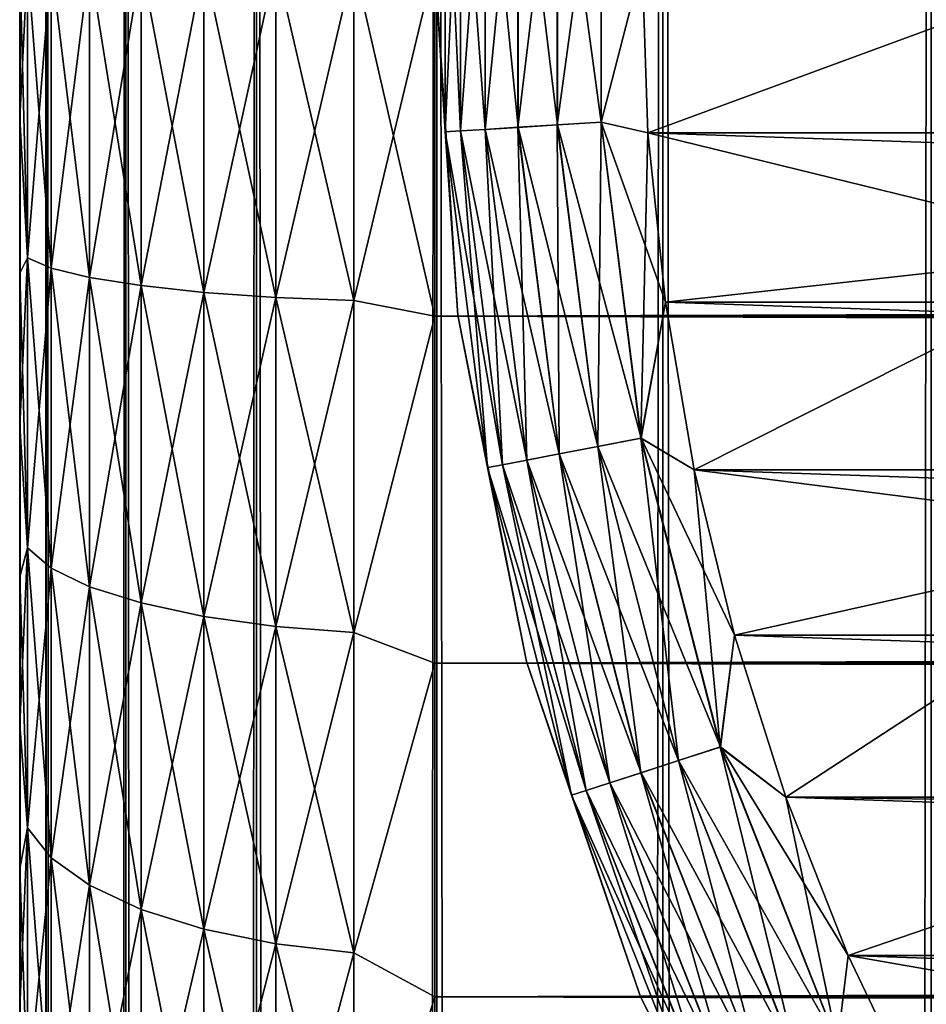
# Model space of a CAD drawing. Extents: x -265 to 265, y 0 to 1027.
# Tile 186 of 256: x -265 to -260.63, y 994.98 to 999.73. Entities that reach past the tile are written whole.
import ezdxf

# ---------------------------------------------------------------- set-up
doc = ezdxf.new("R2010")
doc.units = 0
doc.header["$LTSCALE"] = 41.718519
for name, color, linetype in [('2', 7, 'CONTINUOUS'), ('4', 7, 'CONTINUOUS'), ('6', 7, 'CONTINUOUS'), ('67', 7, 'CONTINUOUS'), ('68', 7, 'CONTINUOUS'), ('77', 7, 'CONTINUOUS'), ('78', 7, 'CONTINUOUS'), ('79', 7, 'CONTINUOUS'), ('83', 7, 'CONTINUOUS'), ('87', 7, 'CONTINUOUS')]:
    doc.layers.add(name, color=color, linetype=linetype)

msp = doc.modelspace()

# ---------------------------------------------------------------- linework, layer by layer
at = {"layer": '2', "color": 7, "linetype": 'CONTINUOUS'}
for points in [[(-265, 1000, 38), (-265, 1000, 17), (-265, 999.251, 17.0267), (-265, 1000, 38)], [(-265, 999.251, 37.9733), (-265, 1000, 38), (-265, 999.251, 17.0267), (-265, 999.251, 37.9733)], [(-265, 998.5057, 37.8931), (-265, 999.251, 37.9733), (-265, 998.5057, 17.1069), (-265, 998.5057, 37.8931)], [(-265, 998.5057, 17.1069), (-265, 999.251, 37.9733), (-265, 999.251, 17.0267), (-265, 998.5057, 17.1069)], [(-265, 997.7681, 37.7601), (-265, 998.5057, 37.8931), (-265, 997.7681, 17.2399), (-265, 997.7681, 37.7601)], [(-265, 997.7681, 17.2399), (-265, 998.5057, 37.8931), (-265, 998.5057, 17.1069), (-265, 997.7681, 17.2399)], [(-265, 997.0419, 37.5747), (-265, 997.7681, 37.7601), (-265, 997.0419, 17.4253), (-265, 997.0419, 37.5747)], [(-265, 997.0419, 17.4253), (-265, 997.7681, 37.7601), (-265, 997.7681, 17.2399), (-265, 997.0419, 17.4253)], [(-265, 996.3307, 37.338), (-265, 997.0419, 37.5747), (-265, 996.3307, 17.662), (-265, 996.3307, 37.338)], [(-265, 996.3307, 17.662), (-265, 997.0419, 37.5747), (-265, 997.0419, 17.4253), (-265, 996.3307, 17.662)], [(-265, 995.6382, 37.0512), (-265, 996.3307, 37.338), (-265, 995.6382, 17.9488), (-265, 995.6382, 37.0512)], [(-265, 995.6382, 17.9488), (-265, 996.3307, 37.338), (-265, 996.3307, 17.662), (-265, 995.6382, 17.9488)], [(-265, 994.9679, 36.7156), (-265, 995.6382, 37.0512), (-265, 994.9679, 18.2844), (-265, 994.9679, 36.7156)], [(-265, 994.9679, 18.2844), (-265, 995.6382, 37.0512), (-265, 995.6382, 17.9488), (-265, 994.9679, 18.2844)]]:
    msp.add_3dface(points, dxfattribs=at)
at = {"layer": '4', "color": 7, "linetype": 'CONTINUOUS'}
for points in [[(263, 1000, 40), (-263, 1000, 40), (-263, 998.2979, 39.8836), (263, 1000, 40)], [(-263, 1000, 15), (263, 1000, 15), (263, 998.2979, 15.1164), (-263, 1000, 15)], [(-263, 998.2979, 15.1164), (-263, 1000, 15), (263, 998.2979, 15.1164), (-263, 998.2979, 15.1164)], [(263, 1000, 40), (-263, 998.2979, 39.8836), (263, 998.2979, 39.8836), (263, 1000, 40)], [(-263, 996.6275, 15.4635), (-263, 998.2979, 15.1164), (263, 996.6275, 15.4635), (-263, 996.6275, 15.4635)], [(263, 996.6275, 15.4635), (-263, 998.2979, 15.1164), (263, 998.2979, 15.1164), (263, 996.6275, 15.4635)], [(-263, 998.2979, 39.8836), (-263, 996.6275, 39.5365), (263, 998.2979, 39.8836), (-263, 998.2979, 39.8836)], [(263, 998.2979, 39.8836), (-263, 996.6275, 39.5365), (263, 996.6275, 39.5365), (263, 998.2979, 39.8836)], [(-263, 995.02, 16.0349), (-263, 996.6275, 15.4635), (263, 995.02, 16.0349), (-263, 995.02, 16.0349)], [(263, 995.02, 16.0349), (-263, 996.6275, 15.4635), (263, 996.6275, 15.4635), (263, 995.02, 16.0349)], [(-263, 996.6275, 39.5365), (-263, 995.02, 38.9651), (263, 996.6275, 39.5365), (-263, 996.6275, 39.5365)], [(263, 996.6275, 39.5365), (-263, 995.02, 38.9651), (263, 995.02, 38.9651), (263, 996.6275, 39.5365)], [(-263, 993.5052, 16.8198), (-263, 995.02, 16.0349), (263, 993.5052, 16.8198), (-263, 993.5052, 16.8198)], [(263, 993.5052, 16.8198), (-263, 995.02, 16.0349), (263, 995.02, 16.0349), (263, 993.5052, 16.8198)], [(-263, 995.02, 38.9651), (-263, 993.5052, 38.1802), (263, 995.02, 38.9651), (-263, 995.02, 38.9651)], [(263, 995.02, 38.9651), (-263, 993.5052, 38.1802), (263, 993.5052, 38.1802), (263, 995.02, 38.9651)]]:
    msp.add_3dface(points, dxfattribs=at)
at = {"layer": '6', "color": 7, "linetype": 'CONTINUOUS'}
for points in [[(-265, 999.251, 17.0267), (-265, 1000, 17), (-264.962, 998.5788, 16.7053), (-265, 999.251, 17.0267)], [(-264.962, 998.5788, 16.7053), (-265, 1000, 17), (-264.962, 1000, 16.6121), (-264.962, 998.5788, 16.7053)], [(-265, 1000, 38), (-265, 999.251, 37.9733), (-264.962, 1000, 38.3879), (-265, 1000, 38)], [(-264.962, 1000, 38.3879), (-265, 999.251, 37.9733), (-264.962, 998.5788, 38.2947), (-264.962, 1000, 38.3879)], [(-264.962, 1000, 38.3879), (-264.962, 998.5788, 38.2947), (-264.8485, 1000, 38.7636), (-264.962, 1000, 38.3879)], [(-264.8485, 1000, 38.7636), (-264.962, 998.5788, 38.2947), (-264.8485, 998.5298, 38.6672), (-264.8485, 1000, 38.7636)], [(-264.962, 998.5788, 16.7053), (-264.962, 1000, 16.6121), (-264.8485, 998.5298, 16.3328), (-264.962, 998.5788, 16.7053)], [(-264.8485, 998.5298, 16.3328), (-264.962, 1000, 16.6121), (-264.8485, 1000, 16.2364), (-264.8485, 998.5298, 16.3328)], [(-264.8485, 1000, 38.7636), (-264.8485, 998.5298, 38.6672), (-264.6638, 1000, 39.1098), (-264.8485, 1000, 38.7636)], [(-264.6638, 1000, 39.1098), (-264.8485, 998.5298, 38.6672), (-264.6638, 998.4846, 39.0105), (-264.6638, 1000, 39.1098)], [(-264.8485, 998.5298, 16.3328), (-264.8485, 1000, 16.2364), (-264.6638, 998.4846, 15.9895), (-264.8485, 998.5298, 16.3328)], [(-264.6638, 998.4846, 15.9895), (-264.8485, 1000, 16.2364), (-264.6638, 1000, 15.8902), (-264.6638, 998.4846, 15.9895)], [(-264.6638, 1000, 39.1098), (-264.6638, 998.4846, 39.0105), (-264.415, 1000, 39.4134), (-264.6638, 1000, 39.1098)], [(-264.415, 1000, 39.4134), (-264.6638, 998.4846, 39.0105), (-264.415, 998.445, 39.3115), (-264.415, 1000, 39.4134)], [(-264.6638, 998.4846, 15.9895), (-264.6638, 1000, 15.8902), (-264.415, 998.445, 15.6885), (-264.6638, 998.4846, 15.9895)], [(-264.415, 998.445, 15.6885), (-264.6638, 1000, 15.8902), (-264.415, 1000, 15.5866), (-264.415, 998.445, 15.6885)], [(-264.415, 1000, 39.4134), (-264.415, 998.445, 39.3115), (-264.1118, 1000, 39.6625), (-264.415, 1000, 39.4134)], [(-264.1118, 1000, 39.6625), (-264.415, 998.445, 39.3115), (-264.1118, 998.4125, 39.5585), (-264.1118, 1000, 39.6625)], [(-264.415, 998.445, 15.6885), (-264.415, 1000, 15.5866), (-264.1118, 998.4125, 15.4415), (-264.415, 998.445, 15.6885)], [(-264.1118, 998.4125, 15.4415), (-264.415, 1000, 15.5866), (-264.1118, 1000, 15.3375), (-264.1118, 998.4125, 15.4415)], [(-264.1118, 1000, 39.6625), (-264.1118, 998.4125, 39.5585), (-263.7657, 1000, 39.8476), (-264.1118, 1000, 39.6625)], [(-263.7657, 1000, 39.8476), (-264.1118, 998.4125, 39.5585), (-263.7657, 998.3883, 39.742), (-263.7657, 1000, 39.8476)], [(-264.1118, 998.4125, 15.4415), (-264.1118, 1000, 15.3375), (-263.7657, 998.3883, 15.258), (-264.1118, 998.4125, 15.4415)], [(-263.7657, 998.3883, 15.258), (-264.1118, 1000, 15.3375), (-263.7657, 1000, 15.1524), (-263.7657, 998.3883, 15.258)], [(-263.7657, 1000, 39.8476), (-263.7657, 998.3883, 39.742), (-263.3902, 1000, 39.9616), (-263.7657, 1000, 39.8476)], [(-263.3902, 1000, 39.9616), (-263.7657, 998.3883, 39.742), (-263.3902, 998.3734, 39.855), (-263.3902, 1000, 39.9616)], [(-263.7657, 998.3883, 15.258), (-263.7657, 1000, 15.1524), (-263.3902, 998.3734, 15.145), (-263.7657, 998.3883, 15.258)], [(-263.3902, 998.3734, 15.145), (-263.7657, 1000, 15.1524), (-263.3902, 1000, 15.0384), (-263.3902, 998.3734, 15.145)], [(-263, 998.2979, 39.8836), (-263, 1000, 40), (-263.3902, 998.3734, 39.855), (-263, 998.2979, 39.8836)], [(-263, 1000, 40), (-263.3902, 1000, 39.9616), (-263.3902, 998.3734, 39.855), (-263, 1000, 40)], [(-263, 1000, 15), (-263, 998.2979, 15.1164), (-263.3902, 1000, 15.0384), (-263, 1000, 15)], [(-263, 998.2979, 15.1164), (-263.3902, 998.3734, 15.145), (-263.3902, 1000, 15.0384), (-263, 998.2979, 15.1164)], [(-265, 999.251, 37.9733), (-265, 998.5057, 37.8931), (-264.962, 998.5788, 38.2947), (-265, 999.251, 37.9733)], [(-265, 998.5057, 17.1069), (-265, 999.251, 17.0267), (-264.962, 998.5788, 16.7053), (-265, 998.5057, 17.1069)], [(-265, 998.5057, 37.8931), (-265, 997.7681, 37.7601), (-264.962, 998.5788, 38.2947), (-265, 998.5057, 37.8931)], [(-264.962, 998.5788, 38.2947), (-265, 997.7681, 37.7601), (-264.962, 997.182, 38.0169), (-264.962, 998.5788, 38.2947)], [(-264.962, 997.182, 16.9831), (-265, 998.5057, 17.1069), (-264.962, 998.5788, 16.7053), (-264.962, 997.182, 16.9831)], [(-264.962, 998.5788, 38.2947), (-264.962, 997.182, 38.0169), (-264.8485, 998.5298, 38.6672), (-264.962, 998.5788, 38.2947)], [(-264.962, 997.182, 16.9831), (-264.962, 998.5788, 16.7053), (-264.8485, 997.0848, 16.6202), (-264.962, 997.182, 16.9831)], [(-264.8485, 997.0848, 16.6202), (-264.962, 998.5788, 16.7053), (-264.8485, 998.5298, 16.3328), (-264.8485, 997.0848, 16.6202)], [(-264.8485, 998.5298, 38.6672), (-264.962, 997.182, 38.0169), (-264.8485, 997.0848, 38.3798), (-264.8485, 998.5298, 38.6672)], [(-264.8485, 998.5298, 38.6672), (-264.8485, 997.0848, 38.3798), (-264.6638, 998.4846, 39.0105), (-264.8485, 998.5298, 38.6672)], [(-264.8485, 997.0848, 16.6202), (-264.8485, 998.5298, 16.3328), (-264.6638, 996.9952, 16.2858), (-264.8485, 997.0848, 16.6202)], [(-264.6638, 996.9952, 16.2858), (-264.8485, 998.5298, 16.3328), (-264.6638, 998.4846, 15.9895), (-264.6638, 996.9952, 16.2858)], [(-265, 997.7681, 17.2399), (-265, 998.5057, 17.1069), (-264.962, 997.182, 16.9831), (-265, 997.7681, 17.2399)], [(-264.6638, 998.4846, 39.0105), (-264.8485, 997.0848, 38.3798), (-264.6638, 996.9952, 38.7142), (-264.6638, 998.4846, 39.0105)], [(-264.6638, 998.4846, 39.0105), (-264.6638, 996.9952, 38.7142), (-264.415, 998.445, 39.3115), (-264.6638, 998.4846, 39.0105)], [(-264.6638, 996.9952, 16.2858), (-264.6638, 998.4846, 15.9895), (-264.415, 996.9166, 15.9926), (-264.6638, 996.9952, 16.2858)], [(-264.415, 996.9166, 15.9926), (-264.6638, 998.4846, 15.9895), (-264.415, 998.445, 15.6885), (-264.415, 996.9166, 15.9926)], [(-264.415, 998.445, 39.3115), (-264.6638, 996.9952, 38.7142), (-264.415, 996.9166, 39.0074), (-264.415, 998.445, 39.3115)], [(-264.415, 998.445, 39.3115), (-264.415, 996.9166, 39.0074), (-264.1118, 998.4125, 39.5585), (-264.415, 998.445, 39.3115)], [(-264.415, 996.9166, 15.9926), (-264.415, 998.445, 15.6885), (-264.1118, 996.8521, 15.7519), (-264.415, 996.9166, 15.9926)], [(-264.1118, 996.8521, 15.7519), (-264.415, 998.445, 15.6885), (-264.1118, 998.4125, 15.4415), (-264.1118, 996.8521, 15.7519)], [(-264.1118, 998.4125, 39.5585), (-264.415, 996.9166, 39.0074), (-264.1118, 996.8521, 39.2481), (-264.1118, 998.4125, 39.5585)], [(-264.1118, 998.4125, 39.5585), (-264.1118, 996.8521, 39.2481), (-263.7657, 998.3883, 39.742), (-264.1118, 998.4125, 39.5585)], [(-264.1118, 996.8521, 15.7519), (-264.1118, 998.4125, 15.4415), (-263.7657, 996.8042, 15.5731), (-264.1118, 996.8521, 15.7519)], [(-263.7657, 996.8042, 15.5731), (-264.1118, 998.4125, 15.4415), (-263.7657, 998.3883, 15.258), (-263.7657, 996.8042, 15.5731)], [(-263.7657, 998.3883, 39.742), (-264.1118, 996.8521, 39.2481), (-263.7657, 996.8042, 39.4269), (-263.7657, 998.3883, 39.742)], [(-263.7657, 998.3883, 39.742), (-263.7657, 996.8042, 39.4269), (-263.3902, 998.3734, 39.855), (-263.7657, 998.3883, 39.742)], [(-263.7657, 996.8042, 15.5731), (-263.7657, 998.3883, 15.258), (-263.3902, 996.7747, 15.463), (-263.7657, 996.8042, 15.5731)], [(-263.3902, 996.7747, 15.463), (-263.7657, 998.3883, 15.258), (-263.3902, 998.3734, 15.145), (-263.3902, 996.7747, 15.463)], [(-263.3902, 998.3734, 39.855), (-263.7657, 996.8042, 39.4269), (-263.3902, 996.7747, 39.537), (-263.3902, 998.3734, 39.855)], [(-263, 998.2979, 15.1164), (-263.3902, 996.7747, 15.463), (-263.3902, 998.3734, 15.145), (-263, 998.2979, 15.1164)], [(-263, 998.2979, 39.8836), (-263.3902, 998.3734, 39.855), (-263.3902, 996.7747, 39.537), (-263, 998.2979, 39.8836)], [(-263, 998.2979, 15.1164), (-263, 996.6275, 15.4635), (-263.3902, 996.7747, 15.463), (-263, 998.2979, 15.1164)], [(-263, 996.6275, 39.5365), (-263, 998.2979, 39.8836), (-263.3902, 996.7747, 39.537), (-263, 996.6275, 39.5365)], [(-265, 997.7681, 37.7601), (-265, 997.0419, 37.5747), (-264.962, 997.182, 38.0169), (-265, 997.7681, 37.7601)], [(-265, 997.0419, 17.4253), (-265, 997.7681, 17.2399), (-264.962, 997.182, 16.9831), (-265, 997.0419, 17.4253)], [(-265, 997.0419, 37.5747), (-265, 996.3307, 37.338), (-264.962, 997.182, 38.0169), (-265, 997.0419, 37.5747)], [(-264.962, 997.182, 38.0169), (-265, 996.3307, 37.338), (-264.962, 995.8334, 37.5591), (-264.962, 997.182, 38.0169)], [(-264.962, 995.8334, 17.4409), (-265, 997.0419, 17.4253), (-264.962, 997.182, 16.9831), (-264.962, 995.8334, 17.4409)], [(-264.962, 997.182, 38.0169), (-264.962, 995.8334, 37.5591), (-264.8485, 997.0848, 38.3798), (-264.962, 997.182, 38.0169)], [(-264.962, 995.8334, 17.4409), (-264.962, 997.182, 16.9831), (-264.8485, 995.6896, 17.0938), (-264.962, 995.8334, 17.4409)], [(-264.8485, 995.6896, 17.0938), (-264.962, 997.182, 16.9831), (-264.8485, 997.0848, 16.6202), (-264.8485, 995.6896, 17.0938)], [(-264.8485, 997.0848, 38.3798), (-264.962, 995.8334, 37.5591), (-264.8485, 995.6896, 37.9062), (-264.8485, 997.0848, 38.3798)], [(-264.8485, 997.0848, 38.3798), (-264.8485, 995.6896, 37.9062), (-264.6638, 996.9952, 38.7142), (-264.8485, 997.0848, 38.3798)], [(-264.8485, 995.6896, 17.0938), (-264.8485, 997.0848, 16.6202), (-264.6638, 995.5571, 16.7739), (-264.8485, 995.6896, 17.0938)], [(-264.6638, 995.5571, 16.7739), (-264.8485, 997.0848, 16.6202), (-264.6638, 996.9952, 16.2858), (-264.6638, 995.5571, 16.7739)], [(-265, 996.3307, 17.662), (-265, 997.0419, 17.4253), (-264.962, 995.8334, 17.4409), (-265, 996.3307, 17.662)], [(-264.6638, 996.9952, 38.7142), (-264.8485, 995.6896, 37.9062), (-264.6638, 995.5571, 38.2261), (-264.6638, 996.9952, 38.7142)], [(-264.6638, 996.9952, 38.7142), (-264.6638, 995.5571, 38.2261), (-264.415, 996.9166, 39.0074), (-264.6638, 996.9952, 38.7142)], [(-264.6638, 995.5571, 16.7739), (-264.6638, 996.9952, 16.2858), (-264.415, 995.4409, 16.4935), (-264.6638, 995.5571, 16.7739)], [(-264.415, 995.4409, 16.4935), (-264.6638, 996.9952, 16.2858), (-264.415, 996.9166, 15.9926), (-264.415, 995.4409, 16.4935)], [(-264.415, 996.9166, 39.0074), (-264.6638, 995.5571, 38.2261), (-264.415, 995.4409, 38.5065), (-264.415, 996.9166, 39.0074)], [(-264.415, 996.9166, 39.0074), (-264.415, 995.4409, 38.5065), (-264.1118, 996.8521, 39.2481), (-264.415, 996.9166, 39.0074)], [(-264.415, 995.4409, 16.4935), (-264.415, 996.9166, 15.9926), (-264.1118, 995.3456, 16.2633), (-264.415, 995.4409, 16.4935)], [(-264.1118, 995.3456, 16.2633), (-264.415, 996.9166, 15.9926), (-264.1118, 996.8521, 15.7519), (-264.1118, 995.3456, 16.2633)], [(-264.1118, 996.8521, 39.2481), (-264.415, 995.4409, 38.5065), (-264.1118, 995.3456, 38.7367), (-264.1118, 996.8521, 39.2481)], [(-264.1118, 996.8521, 39.2481), (-264.1118, 995.3456, 38.7367), (-263.7657, 996.8042, 39.4269), (-264.1118, 996.8521, 39.2481)], [(-264.1118, 995.3456, 16.2633), (-264.1118, 996.8521, 15.7519), (-263.7657, 995.2748, 16.0923), (-264.1118, 995.3456, 16.2633)], [(-263.7657, 995.2748, 16.0923), (-264.1118, 996.8521, 15.7519), (-263.7657, 996.8042, 15.5731), (-263.7657, 995.2748, 16.0923)], [(-263.7657, 996.8042, 39.4269), (-264.1118, 995.3456, 38.7367), (-263.7657, 995.2748, 38.9077), (-263.7657, 996.8042, 39.4269)], [(-263.7657, 996.8042, 39.4269), (-263.7657, 995.2748, 38.9077), (-263.3902, 996.7747, 39.537), (-263.7657, 996.8042, 39.4269)], [(-263.7657, 995.2748, 16.0923), (-263.7657, 996.8042, 15.5731), (-263.3902, 995.2312, 15.987), (-263.7657, 995.2748, 16.0923)], [(-263.3902, 995.2312, 15.987), (-263.7657, 996.8042, 15.5731), (-263.3902, 996.7747, 15.463), (-263.3902, 995.2312, 15.987)], [(-263.3902, 996.7747, 39.537), (-263.7657, 995.2748, 38.9077), (-263.3902, 995.2312, 39.013), (-263.3902, 996.7747, 39.537)], [(-263, 996.6275, 15.4635), (-263.3902, 995.2312, 15.987), (-263.3902, 996.7747, 15.463), (-263, 996.6275, 15.4635)], [(-263, 996.6275, 39.5365), (-263.3902, 996.7747, 39.537), (-263.3902, 995.2312, 39.013), (-263, 996.6275, 39.5365)], [(-263, 996.6275, 15.4635), (-263, 995.02, 16.0349), (-263.3902, 995.2312, 15.987), (-263, 996.6275, 15.4635)], [(-263, 995.02, 38.9651), (-263, 996.6275, 39.5365), (-263.3902, 995.2312, 39.013), (-263, 995.02, 38.9651)], [(-265, 996.3307, 37.338), (-265, 995.6382, 37.0512), (-264.962, 995.8334, 37.5591), (-265, 996.3307, 37.338)], [(-265, 995.6382, 17.9488), (-265, 996.3307, 17.662), (-264.962, 995.8334, 17.4409), (-265, 995.6382, 17.9488)], [(-265, 995.6382, 37.0512), (-265, 994.9679, 36.7156), (-264.962, 995.8334, 37.5591), (-265, 995.6382, 37.0512)], [(-264.962, 995.8334, 37.5591), (-265, 994.9679, 36.7156), (-264.962, 994.5561, 36.9292), (-264.962, 995.8334, 37.5591)], [(-264.962, 994.5561, 18.0708), (-265, 995.6382, 17.9488), (-264.962, 995.8334, 17.4409), (-264.962, 994.5561, 18.0708)], [(-264.962, 995.8334, 37.5591), (-264.962, 994.5561, 36.9292), (-264.8485, 995.6896, 37.9062), (-264.962, 995.8334, 37.5591)], [(-264.962, 994.5561, 18.0708), (-264.962, 995.8334, 17.4409), (-264.8485, 994.3682, 17.7455), (-264.962, 994.5561, 18.0708)], [(-264.8485, 994.3682, 17.7455), (-264.962, 995.8334, 17.4409), (-264.8485, 995.6896, 17.0938), (-264.8485, 994.3682, 17.7455)], [(-264.8485, 995.6896, 37.9062), (-264.962, 994.5561, 36.9292), (-264.8485, 994.3682, 37.2545), (-264.8485, 995.6896, 37.9062)], [(-264.8485, 995.6896, 37.9062), (-264.8485, 994.3682, 37.2545), (-264.6638, 995.5571, 38.2261), (-264.8485, 995.6896, 37.9062)], [(-264.8485, 994.3682, 17.7455), (-264.8485, 995.6896, 17.0938), (-264.6638, 994.1951, 17.4456), (-264.8485, 994.3682, 17.7455)], [(-264.6638, 994.1951, 17.4456), (-264.8485, 995.6896, 17.0938), (-264.6638, 995.5571, 16.7739), (-264.6638, 994.1951, 17.4456)], [(-265, 994.9679, 18.2844), (-265, 995.6382, 17.9488), (-264.962, 994.5561, 18.0708), (-265, 994.9679, 18.2844)], [(-264.6638, 995.5571, 38.2261), (-264.8485, 994.3682, 37.2545), (-264.6638, 994.1951, 37.5544), (-264.6638, 995.5571, 38.2261)], [(-264.6638, 995.5571, 38.2261), (-264.6638, 994.1951, 37.5544), (-264.415, 995.4409, 38.5065), (-264.6638, 995.5571, 38.2261)], [(-264.6638, 994.1951, 17.4456), (-264.6638, 995.5571, 16.7739), (-264.415, 994.0433, 17.1827), (-264.6638, 994.1951, 17.4456)], [(-264.415, 994.0433, 17.1827), (-264.6638, 995.5571, 16.7739), (-264.415, 995.4409, 16.4935), (-264.415, 994.0433, 17.1827)], [(-264.415, 995.4409, 38.5065), (-264.6638, 994.1951, 37.5544), (-264.415, 994.0433, 37.8173), (-264.415, 995.4409, 38.5065)], [(-264.415, 995.4409, 38.5065), (-264.415, 994.0433, 37.8173), (-264.1118, 995.3456, 38.7367), (-264.415, 995.4409, 38.5065)], [(-264.415, 994.0433, 17.1827), (-264.415, 995.4409, 16.4935), (-264.1118, 993.9187, 16.967), (-264.415, 994.0433, 17.1827)], [(-264.1118, 993.9187, 16.967), (-264.415, 995.4409, 16.4935), (-264.1118, 995.3456, 16.2633), (-264.1118, 993.9187, 16.967)], [(-264.1118, 995.3456, 38.7367), (-264.415, 994.0433, 37.8173), (-264.1118, 993.9187, 38.033), (-264.1118, 995.3456, 38.7367)], [(-264.1118, 995.3456, 38.7367), (-264.1118, 993.9187, 38.033), (-263.7657, 995.2748, 38.9077), (-264.1118, 995.3456, 38.7367)], [(-264.1118, 993.9187, 16.967), (-264.1118, 995.3456, 16.2633), (-263.7657, 993.8262, 16.8067), (-264.1118, 993.9187, 16.967)], [(-263.7657, 993.8262, 16.8067), (-264.1118, 995.3456, 16.2633), (-263.7657, 995.2748, 16.0923), (-263.7657, 993.8262, 16.8067)], [(-263.7657, 995.2748, 38.9077), (-264.1118, 993.9187, 38.033), (-263.7657, 993.8262, 38.1933), (-263.7657, 995.2748, 38.9077)], [(-263.7657, 995.2748, 38.9077), (-263.7657, 993.8262, 38.1933), (-263.3902, 995.2312, 39.013), (-263.7657, 995.2748, 38.9077)], [(-263.7657, 993.8262, 16.8067), (-263.7657, 995.2748, 16.0923), (-263.3902, 993.7692, 16.708), (-263.7657, 993.8262, 16.8067)], [(-263.3902, 993.7692, 16.708), (-263.7657, 995.2748, 16.0923), (-263.3902, 995.2312, 15.987), (-263.3902, 993.7692, 16.708)], [(-263.3902, 995.2312, 39.013), (-263.7657, 993.8262, 38.1933), (-263.3902, 993.7692, 38.292), (-263.3902, 995.2312, 39.013)], [(-263, 995.02, 16.0349), (-263.3902, 993.7692, 16.708), (-263.3902, 995.2312, 15.987), (-263, 995.02, 16.0349)], [(-263, 995.02, 38.9651), (-263.3902, 995.2312, 39.013), (-263.3902, 993.7692, 38.292), (-263, 995.02, 38.9651)], [(-263, 995.02, 16.0349), (-263, 993.5052, 16.8198), (-263.3902, 993.7692, 16.708), (-263, 995.02, 16.0349)], [(-263, 993.5052, 38.1802), (-263, 995.02, 38.9651), (-263.3902, 993.7692, 38.292), (-263, 993.5052, 38.1802)]]:
    msp.add_3dface(points, dxfattribs=at)
at = {"layer": '67', "color": 7, "linetype": 'CONTINUOUS'}
for points in [[(-265, 1), (-264.8717, 1, 1.9579), (-265, 1019), (-265, 1)], [(-265, 1019), (-264.8717, 1, 1.9579), (-264.8717, 1019, 1.9579), (-265, 1019)], [(-264.8717, 1, 1.9579), (-264.4889, 1, 3.8823), (-264.8717, 1019, 1.9579), (-264.8717, 1, 1.9579)], [(-264.8717, 1019, 1.9579), (-264.4889, 1, 3.8823), (-264.4889, 1019, 3.8823), (-264.8717, 1019, 1.9579)], [(-264.4889, 1, 3.8823), (-263.8582, 1, 5.7403), (-264.4889, 1019, 3.8823), (-264.4889, 1, 3.8823)], [(-264.4889, 1019, 3.8823), (-263.8582, 1, 5.7403), (-263.8582, 1019, 5.7403), (-264.4889, 1019, 3.8823)], [(-263.8582, 1, 5.7403), (-262.9904, 1, 7.5), (-263.8582, 1019, 5.7403), (-263.8582, 1, 5.7403)], [(-263.8582, 1019, 5.7403), (-262.9904, 1, 7.5), (-262.9904, 1019, 7.5), (-263.8582, 1019, 5.7403)], [(-262.9904, 1, 7.5), (-261.9003, 1, 9.1314), (-262.9904, 1019, 7.5), (-262.9904, 1, 7.5)], [(-262.9904, 1019, 7.5), (-261.9003, 1, 9.1314), (-261.9003, 1019, 9.1314), (-262.9904, 1019, 7.5)], [(-261.9003, 1, 9.1314), (-260.6066, 1, 10.6066), (-261.9003, 1019, 9.1314), (-261.9003, 1, 9.1314)], [(-261.9003, 1019, 9.1314), (-260.6066, 1, 10.6066), (-260.6066, 1019, 10.6066), (-261.9003, 1019, 9.1314)]]:
    msp.add_3dface(points, dxfattribs=at)
at = {"layer": '68', "color": 7, "linetype": 'CONTINUOUS'}
for points in [[(-265, 1), (-265, 1019), (-264.8717, 1019, -1.9579), (-265, 1)], [(-264.8717, 1, -1.9579), (-265, 1), (-264.8717, 1019, -1.9579), (-264.8717, 1, -1.9579)], [(-264.4889, 1, -3.8823), (-264.8717, 1, -1.9579), (-264.4889, 1019, -3.8823), (-264.4889, 1, -3.8823)], [(-264.4889, 1019, -3.8823), (-264.8717, 1, -1.9579), (-264.8717, 1019, -1.9579), (-264.4889, 1019, -3.8823)], [(-263.8582, 1, -5.7403), (-264.4889, 1, -3.8823), (-263.8582, 1019, -5.7403), (-263.8582, 1, -5.7403)], [(-263.8582, 1019, -5.7403), (-264.4889, 1, -3.8823), (-264.4889, 1019, -3.8823), (-263.8582, 1019, -5.7403)], [(-262.9904, 1, -7.5), (-263.8582, 1, -5.7403), (-262.9904, 1019, -7.5), (-262.9904, 1, -7.5)], [(-262.9904, 1019, -7.5), (-263.8582, 1, -5.7403), (-263.8582, 1019, -5.7403), (-262.9904, 1019, -7.5)], [(-261.9003, 1, -9.1314), (-262.9904, 1, -7.5), (-261.9003, 1019, -9.1314), (-261.9003, 1, -9.1314)], [(-261.9003, 1019, -9.1314), (-262.9904, 1, -7.5), (-262.9904, 1019, -7.5), (-261.9003, 1019, -9.1314)], [(-260.6066, 1, -10.6066), (-261.9003, 1, -9.1314), (-260.6066, 1019, -10.6066), (-260.6066, 1, -10.6066)], [(-260.6066, 1019, -10.6066), (-261.9003, 1, -9.1314), (-261.9003, 1019, -9.1314), (-260.6066, 1019, -10.6066)]]:
    msp.add_3dface(points, dxfattribs=at)
at = {"layer": '77', "color": 7, "linetype": 'CONTINUOUS'}
for points in [[(-261.972, 999.1811, -25), (-259.75, 1000, -25), (-262, 1000, -25), (-261.972, 999.1811, -25)], [(-259.6508, 998.6124, -25), (-259.75, 1000, -25), (-261.972, 999.1811, -25), (-259.6508, 998.6124, -25)], [(-261.8882, 998.366, -25), (-259.6508, 998.6124, -25), (-261.972, 999.1811, -25), (-261.8882, 998.366, -25)], [(-261.749, 997.5585, -25), (-259.6508, 998.6124, -25), (-261.8882, 998.366, -25), (-261.749, 997.5585, -25)], [(-259.3551, 997.2531, -25), (-259.6508, 998.6124, -25), (-261.749, 997.5585, -25), (-259.3551, 997.2531, -25)], [(-261.555, 996.7624, -25), (-259.3551, 997.2531, -25), (-261.749, 997.5585, -25), (-261.555, 996.7624, -25)], [(-261.3071, 995.9814, -25), (-259.3551, 997.2531, -25), (-261.555, 996.7624, -25), (-261.3071, 995.9814, -25)], [(-258.8689, 995.9497, -25), (-259.3551, 997.2531, -25), (-261.3071, 995.9814, -25), (-258.8689, 995.9497, -25)], [(-261.0065, 995.2192, -25), (-258.8689, 995.9497, -25), (-261.3071, 995.9814, -25), (-261.0065, 995.2192, -25)], [(-258.2022, 994.7287, -25), (-258.8689, 995.9497, -25), (-261.0065, 995.2192, -25), (-258.2022, 994.7287, -25)], [(-260.6546, 994.4792, -25), (-258.2022, 994.7287, -25), (-261.0065, 995.2192, -25), (-260.6546, 994.4792, -25)]]:
    msp.add_3dface(points, dxfattribs=at)
at = {"layer": '78', "color": 7, "linetype": 'CONTINUOUS'}
for points in [[(-261.972, 999.1811, -75), (-262, 1000, -75), (-238.028, 999.1811, -75), (-261.972, 999.1811, -75)], [(-238.028, 999.1811, -75), (-262, 1000, -75), (-238, 1000, -75), (-238.028, 999.1811, -75)], [(-261.8882, 998.366, -75), (-261.972, 999.1811, -75), (-238.1118, 998.366, -75), (-261.8882, 998.366, -75)], [(-238.1118, 998.366, -75), (-261.972, 999.1811, -75), (-238.028, 999.1811, -75), (-238.1118, 998.366, -75)], [(-261.749, 997.5585, -75), (-261.8882, 998.366, -75), (-238.251, 997.5585, -75), (-261.749, 997.5585, -75)], [(-238.251, 997.5585, -75), (-261.8882, 998.366, -75), (-238.1118, 998.366, -75), (-238.251, 997.5585, -75)], [(-261.555, 996.7624, -75), (-261.749, 997.5585, -75), (-238.445, 996.7624, -75), (-261.555, 996.7624, -75)], [(-238.445, 996.7624, -75), (-261.749, 997.5585, -75), (-238.251, 997.5585, -75), (-238.445, 996.7624, -75)], [(-261.3071, 995.9814, -75), (-261.555, 996.7624, -75), (-238.6929, 995.9814, -75), (-261.3071, 995.9814, -75)], [(-238.6929, 995.9814, -75), (-261.555, 996.7624, -75), (-238.445, 996.7624, -75), (-238.6929, 995.9814, -75)], [(-261.0065, 995.2192, -75), (-261.3071, 995.9814, -75), (-238.9935, 995.2192, -75), (-261.0065, 995.2192, -75)], [(-238.9935, 995.2192, -75), (-261.3071, 995.9814, -75), (-238.6929, 995.9814, -75), (-238.9935, 995.2192, -75)], [(-260.6546, 994.4792, -75), (-261.0065, 995.2192, -75), (-239.3454, 994.4792, -75), (-260.6546, 994.4792, -75)], [(-239.3454, 994.4792, -75), (-261.0065, 995.2192, -75), (-238.9935, 995.2192, -75), (-239.3454, 994.4792, -75)]]:
    msp.add_3dface(points, dxfattribs=at)
at = {"layer": '79', "color": 7, "linetype": 'CONTINUOUS'}
for points in [[(-263, 1000, -74), (-262.8888, 998.3032, -74), (-263, 1000, -26), (-263, 1000, -74)], [(-263, 1000, -26), (-262.8888, 998.3032, -74), (-262.8888, 998.3032, -26), (-263, 1000, -26)], [(-262.8888, 998.3032, -74), (-262.557, 996.6354, -74), (-262.8888, 998.3032, -26), (-262.8888, 998.3032, -74)], [(-262.8888, 998.3032, -26), (-262.557, 996.6354, -74), (-262.557, 996.6354, -26), (-262.8888, 998.3032, -26)], [(-262.557, 996.6354, -74), (-262.0104, 995.0251, -74), (-262.557, 996.6354, -26), (-262.557, 996.6354, -74)], [(-262.557, 996.6354, -26), (-262.0104, 995.0251, -74), (-262.0104, 995.0251, -26), (-262.557, 996.6354, -26)], [(-262.0104, 995.0251, -74), (-261.2583, 993.5, -74), (-262.0104, 995.0251, -26), (-262.0104, 995.0251, -74)], [(-262.0104, 995.0251, -26), (-261.2583, 993.5, -74), (-261.2583, 993.5, -26), (-262.0104, 995.0251, -26)]]:
    msp.add_3dface(points, dxfattribs=at)
at = {"layer": '83', "color": 7, "linetype": 'CONTINUOUS'}
for points in [[(-263, 1000, -74), (-262.9493, 1000.8147, -74.2225), (-262.9493, 999.1853, -74.2225), (-263, 1000, -74)], [(-262.8754, 1000.8101, -74.4341), (-262.8754, 999.1899, -74.4341), (-262.9493, 1000.8147, -74.2225), (-262.8754, 1000.8101, -74.4341)], [(-262.9493, 1000.8147, -74.2225), (-262.8754, 999.1899, -74.4341), (-262.9493, 999.1853, -74.2225), (-262.9493, 1000.8147, -74.2225)], [(-262.7563, 1000.8026, -74.6238), (-262.7563, 999.1974, -74.6238), (-262.8754, 1000.8101, -74.4341), (-262.7563, 1000.8026, -74.6238)], [(-262.8754, 1000.8101, -74.4341), (-262.7563, 999.1974, -74.6238), (-262.8754, 999.1899, -74.4341), (-262.8754, 1000.8101, -74.4341)], [(-262.5981, 1000.7926, -74.7823), (-262.5981, 999.2074, -74.7823), (-262.7563, 1000.8026, -74.6238), (-262.5981, 1000.7926, -74.7823)], [(-262.7563, 1000.8026, -74.6238), (-262.5981, 999.2074, -74.7823), (-262.7563, 999.1974, -74.6238), (-262.7563, 1000.8026, -74.6238)], [(-262.4085, 1000.7807, -74.9014), (-262.4085, 999.2193, -74.9014), (-262.5981, 1000.7926, -74.7823), (-262.4085, 1000.7807, -74.9014)], [(-262.5981, 1000.7926, -74.7823), (-262.4085, 999.2193, -74.9014), (-262.5981, 999.2074, -74.7823), (-262.5981, 1000.7926, -74.7823)], [(-262.1973, 1000.7674, -74.9752), (-262.1973, 999.2326, -74.9752), (-262.4085, 1000.7807, -74.9014), (-262.1973, 1000.7674, -74.9752)], [(-262.4085, 1000.7807, -74.9014), (-262.1973, 999.2326, -74.9752), (-262.4085, 999.2193, -74.9014), (-262.4085, 1000.7807, -74.9014)], [(-262.1973, 1000.7674, -74.9752), (-262, 1000, -75), (-262.1973, 999.2326, -74.9752), (-262.1973, 1000.7674, -74.9752)], [(-262.8888, 998.3032, -74), (-263, 1000, -74), (-262.9493, 999.1853, -74.2225), (-262.8888, 998.3032, -74)], [(-262, 1000, -75), (-261.972, 999.1811, -75), (-262.1973, 999.2326, -74.9752), (-262, 1000, -75)], [(-262.1973, 999.2326, -74.9752), (-262.005, 997.7099, -74.9752), (-262.4085, 999.2193, -74.9014), (-262.1973, 999.2326, -74.9752)], [(-261.972, 999.1811, -75), (-261.8882, 998.366, -75), (-262.1973, 999.2326, -74.9752), (-261.972, 999.1811, -75)], [(-262.1973, 999.2326, -74.9752), (-261.8882, 998.366, -75), (-262.005, 997.7099, -74.9752), (-262.1973, 999.2326, -74.9752)], [(-262.8754, 999.1899, -74.4341), (-262.6724, 997.5826, -74.4341), (-262.9493, 999.1853, -74.2225), (-262.8754, 999.1899, -74.4341)], [(-262.8888, 998.3032, -74), (-262.9493, 999.1853, -74.2225), (-262.7451, 997.5687, -74.2225), (-262.8888, 998.3032, -74)], [(-262.9493, 999.1853, -74.2225), (-262.6724, 997.5826, -74.4341), (-262.7451, 997.5687, -74.2225), (-262.9493, 999.1853, -74.2225)], [(-262.7563, 999.1974, -74.6238), (-262.5552, 997.605, -74.6238), (-262.8754, 999.1899, -74.4341), (-262.7563, 999.1974, -74.6238)], [(-262.8754, 999.1899, -74.4341), (-262.5552, 997.605, -74.6238), (-262.6724, 997.5826, -74.4341), (-262.8754, 999.1899, -74.4341)], [(-262.5981, 999.2074, -74.7823), (-262.3994, 997.6347, -74.7823), (-262.7563, 999.1974, -74.6238), (-262.5981, 999.2074, -74.7823)], [(-262.7563, 999.1974, -74.6238), (-262.3994, 997.6347, -74.7823), (-262.5552, 997.605, -74.6238), (-262.7563, 999.1974, -74.6238)], [(-262.4085, 999.2193, -74.9014), (-262.2129, 997.6703, -74.9014), (-262.5981, 999.2074, -74.7823), (-262.4085, 999.2193, -74.9014)], [(-262.5981, 999.2074, -74.7823), (-262.2129, 997.6703, -74.9014), (-262.3994, 997.6347, -74.7823), (-262.5981, 999.2074, -74.7823)], [(-262.4085, 999.2193, -74.9014), (-262.005, 997.7099, -74.9752), (-262.2129, 997.6703, -74.9014), (-262.4085, 999.2193, -74.9014)], [(-261.8882, 998.366, -75), (-261.749, 997.5585, -75), (-262.005, 997.7099, -74.9752), (-261.8882, 998.366, -75)], [(-262.557, 996.6354, -74), (-262.8888, 998.3032, -74), (-262.7451, 997.5687, -74.2225), (-262.557, 996.6354, -74)], [(-262.2129, 997.6703, -74.9014), (-261.8246, 996.158, -74.9014), (-262.3994, 997.6347, -74.7823), (-262.2129, 997.6703, -74.9014)], [(-262.005, 997.7099, -74.9752), (-261.6233, 996.2234, -74.9752), (-262.2129, 997.6703, -74.9014), (-262.005, 997.7099, -74.9752)], [(-262.2129, 997.6703, -74.9014), (-261.6233, 996.2234, -74.9752), (-261.8246, 996.158, -74.9014), (-262.2129, 997.6703, -74.9014)], [(-261.749, 997.5585, -75), (-261.555, 996.7624, -75), (-262.005, 997.7099, -74.9752), (-261.749, 997.5585, -75)], [(-262.005, 997.7099, -74.9752), (-261.555, 996.7624, -75), (-261.6233, 996.2234, -74.9752), (-262.005, 997.7099, -74.9752)], [(-262.3994, 997.6347, -74.7823), (-262.0052, 996.0993, -74.7823), (-262.5552, 997.605, -74.6238), (-262.3994, 997.6347, -74.7823)], [(-262.3994, 997.6347, -74.7823), (-261.8246, 996.158, -74.9014), (-262.0052, 996.0993, -74.7823), (-262.3994, 997.6347, -74.7823)], [(-262.6724, 997.5826, -74.4341), (-262.2695, 996.0134, -74.4341), (-262.7451, 997.5687, -74.2225), (-262.6724, 997.5826, -74.4341)], [(-262.5552, 997.605, -74.6238), (-262.156, 996.0503, -74.6238), (-262.6724, 997.5826, -74.4341), (-262.5552, 997.605, -74.6238)], [(-262.6724, 997.5826, -74.4341), (-262.156, 996.0503, -74.6238), (-262.2695, 996.0134, -74.4341), (-262.6724, 997.5826, -74.4341)], [(-262.5552, 997.605, -74.6238), (-262.0052, 996.0993, -74.7823), (-262.156, 996.0503, -74.6238), (-262.5552, 997.605, -74.6238)], [(-262.557, 996.6354, -74), (-262.7451, 997.5687, -74.2225), (-262.3399, 995.9905, -74.2225), (-262.557, 996.6354, -74)], [(-262.7451, 997.5687, -74.2225), (-262.2695, 996.0134, -74.4341), (-262.3399, 995.9905, -74.2225), (-262.7451, 997.5687, -74.2225)], [(-261.555, 996.7624, -75), (-261.3071, 995.9814, -75), (-261.6233, 996.2234, -74.9752), (-261.555, 996.7624, -75)], [(-262.0104, 995.0251, -74), (-262.557, 996.6354, -74), (-262.3399, 995.9905, -74.2225), (-262.0104, 995.0251, -74)], [(-261.6233, 996.2234, -74.9752), (-261.0583, 994.7964, -74.9752), (-261.8246, 996.158, -74.9014), (-261.6233, 996.2234, -74.9752)], [(-261.3071, 995.9814, -75), (-261.0065, 995.2192, -75), (-261.6233, 996.2234, -74.9752), (-261.3071, 995.9814, -75)], [(-261.6233, 996.2234, -74.9752), (-261.0065, 995.2192, -75), (-261.0583, 994.7964, -74.9752), (-261.6233, 996.2234, -74.9752)], [(-261.8246, 996.158, -74.9014), (-261.2498, 994.7063, -74.9014), (-262.0052, 996.0993, -74.7823), (-261.8246, 996.158, -74.9014)], [(-261.8246, 996.158, -74.9014), (-261.0583, 994.7964, -74.9752), (-261.2498, 994.7063, -74.9014), (-261.8246, 996.158, -74.9014)], [(-262.0052, 996.0993, -74.7823), (-261.4216, 994.6254, -74.7823), (-262.156, 996.0503, -74.6238), (-262.0052, 996.0993, -74.7823)], [(-262.0052, 996.0993, -74.7823), (-261.2498, 994.7063, -74.9014), (-261.4216, 994.6254, -74.7823), (-262.0052, 996.0993, -74.7823)], [(-262.2695, 996.0134, -74.4341), (-261.6731, 994.5071, -74.4341), (-262.3399, 995.9905, -74.2225), (-262.2695, 996.0134, -74.4341)], [(-262.156, 996.0503, -74.6238), (-261.5651, 994.5579, -74.6238), (-262.2695, 996.0134, -74.4341), (-262.156, 996.0503, -74.6238)], [(-262.2695, 996.0134, -74.4341), (-261.5651, 994.5579, -74.6238), (-261.6731, 994.5071, -74.4341), (-262.2695, 996.0134, -74.4341)], [(-262.156, 996.0503, -74.6238), (-261.4216, 994.6254, -74.7823), (-261.5651, 994.5579, -74.6238), (-262.156, 996.0503, -74.6238)], [(-262.0104, 995.0251, -74), (-262.3399, 995.9905, -74.2225), (-261.7401, 994.4755, -74.2225), (-262.0104, 995.0251, -74)], [(-262.3399, 995.9905, -74.2225), (-261.6731, 994.5071, -74.4341), (-261.7401, 994.4755, -74.2225), (-262.3399, 995.9905, -74.2225)], [(-261.0065, 995.2192, -75), (-260.6546, 994.4792, -75), (-261.0583, 994.7964, -74.9752), (-261.0065, 995.2192, -75)], [(-261.2583, 993.5, -74), (-262.0104, 995.0251, -74), (-261.7401, 994.4755, -74.2225), (-261.2583, 993.5, -74)]]:
    msp.add_3dface(points, dxfattribs=at)
at = {"layer": '87', "color": 7, "linetype": 'CONTINUOUS'}
for points in [[(-263, 1000, -26), (-262.9496, 999.1853, -25.7786), (-262.9496, 1000.8147, -25.7786), (-263, 1000, -26)], [(-262.9496, 999.1853, -25.7786), (-262.8759, 1000.8101, -25.5669), (-262.9496, 1000.8147, -25.7786), (-262.9496, 999.1853, -25.7786)], [(-262.8759, 999.1899, -25.5669), (-262.8759, 1000.8101, -25.5669), (-262.9496, 999.1853, -25.7786), (-262.8759, 999.1899, -25.5669)], [(-262.8759, 999.1899, -25.5669), (-262.757, 1000.8026, -25.377), (-262.8759, 1000.8101, -25.5669), (-262.8759, 999.1899, -25.5669)], [(-262.757, 999.1974, -25.377), (-262.757, 1000.8026, -25.377), (-262.8759, 999.1899, -25.5669), (-262.757, 999.1974, -25.377)], [(-262.757, 999.1974, -25.377), (-262.5989, 1000.7927, -25.2184), (-262.757, 1000.8026, -25.377), (-262.757, 999.1974, -25.377)], [(-262.5989, 999.2073, -25.2184), (-262.5989, 1000.7927, -25.2184), (-262.757, 999.1974, -25.377), (-262.5989, 999.2073, -25.2184)], [(-262.5989, 999.2073, -25.2184), (-262.4096, 1000.7807, -25.0991), (-262.5989, 1000.7927, -25.2184), (-262.5989, 999.2073, -25.2184)], [(-262.4096, 999.2193, -25.0991), (-262.4096, 1000.7807, -25.0991), (-262.5989, 999.2073, -25.2184), (-262.4096, 999.2193, -25.0991)], [(-262.4096, 999.2193, -25.0991), (-262.1984, 1000.7675, -25.0251), (-262.4096, 1000.7807, -25.0991), (-262.4096, 999.2193, -25.0991)], [(-262.1984, 999.2325, -25.0251), (-262.1984, 1000.7675, -25.0251), (-262.4096, 999.2193, -25.0991), (-262.1984, 999.2325, -25.0251)], [(-262.1984, 999.2325, -25.0251), (-262, 1000, -25), (-262.1984, 1000.7675, -25.0251), (-262.1984, 999.2325, -25.0251)], [(-263, 1000, -26), (-262.8888, 998.3032, -26), (-262.9496, 999.1853, -25.7786), (-263, 1000, -26)], [(-261.972, 999.1811, -25), (-262, 1000, -25), (-262.1984, 999.2325, -25.0251), (-261.972, 999.1811, -25)], [(-262.2138, 997.6701, -25.0991), (-262.1984, 999.2325, -25.0251), (-262.4096, 999.2193, -25.0991), (-262.2138, 997.6701, -25.0991)], [(-262.006, 997.7097, -25.0251), (-262.1984, 999.2325, -25.0251), (-262.2138, 997.6701, -25.0991), (-262.006, 997.7097, -25.0251)], [(-262.006, 997.7097, -25.0251), (-261.972, 999.1811, -25), (-262.1984, 999.2325, -25.0251), (-262.006, 997.7097, -25.0251)], [(-262.7454, 997.5687, -25.7786), (-262.8759, 999.1899, -25.5669), (-262.9496, 999.1853, -25.7786), (-262.7454, 997.5687, -25.7786)], [(-262.8888, 998.3032, -26), (-262.7454, 997.5687, -25.7786), (-262.9496, 999.1853, -25.7786), (-262.8888, 998.3032, -26)], [(-262.6728, 997.5825, -25.5669), (-262.757, 999.1974, -25.377), (-262.8759, 999.1899, -25.5669), (-262.6728, 997.5825, -25.5669)], [(-262.6728, 997.5825, -25.5669), (-262.8759, 999.1899, -25.5669), (-262.7454, 997.5687, -25.7786), (-262.6728, 997.5825, -25.5669)], [(-262.5558, 997.6048, -25.377), (-262.5989, 999.2073, -25.2184), (-262.757, 999.1974, -25.377), (-262.5558, 997.6048, -25.377)], [(-262.5558, 997.6048, -25.377), (-262.757, 999.1974, -25.377), (-262.6728, 997.5825, -25.5669), (-262.5558, 997.6048, -25.377)], [(-262.4002, 997.6345, -25.2184), (-262.4096, 999.2193, -25.0991), (-262.5989, 999.2073, -25.2184), (-262.4002, 997.6345, -25.2184)], [(-262.4002, 997.6345, -25.2184), (-262.5989, 999.2073, -25.2184), (-262.5558, 997.6048, -25.377), (-262.4002, 997.6345, -25.2184)], [(-262.2138, 997.6701, -25.0991), (-262.4096, 999.2193, -25.0991), (-262.4002, 997.6345, -25.2184), (-262.2138, 997.6701, -25.0991)], [(-261.8882, 998.366, -25), (-261.972, 999.1811, -25), (-262.006, 997.7097, -25.0251), (-261.8882, 998.366, -25)], [(-261.749, 997.5585, -25), (-261.8882, 998.366, -25), (-262.006, 997.7097, -25.0251), (-261.749, 997.5585, -25)], [(-262.8888, 998.3032, -26), (-262.557, 996.6354, -26), (-262.7454, 997.5687, -25.7786), (-262.8888, 998.3032, -26)], [(-262.006, 996.099, -25.2184), (-262.2138, 997.6701, -25.0991), (-262.4002, 997.6345, -25.2184), (-262.006, 996.099, -25.2184)], [(-261.8255, 996.1577, -25.0991), (-262.006, 997.7097, -25.0251), (-262.2138, 997.6701, -25.0991), (-261.8255, 996.1577, -25.0991)], [(-261.8255, 996.1577, -25.0991), (-262.2138, 997.6701, -25.0991), (-262.006, 996.099, -25.2184), (-261.8255, 996.1577, -25.0991)], [(-261.6243, 996.223, -25.0251), (-261.749, 997.5585, -25), (-262.006, 997.7097, -25.0251), (-261.6243, 996.223, -25.0251)], [(-261.6243, 996.223, -25.0251), (-262.006, 997.7097, -25.0251), (-261.8255, 996.1577, -25.0991), (-261.6243, 996.223, -25.0251)], [(-262.1566, 996.0501, -25.377), (-262.4002, 997.6345, -25.2184), (-262.5558, 997.6048, -25.377), (-262.1566, 996.0501, -25.377)], [(-262.006, 996.099, -25.2184), (-262.4002, 997.6345, -25.2184), (-262.1566, 996.0501, -25.377), (-262.006, 996.099, -25.2184)], [(-262.3401, 995.9904, -25.7786), (-262.6728, 997.5825, -25.5669), (-262.7454, 997.5687, -25.7786), (-262.3401, 995.9904, -25.7786)], [(-262.2699, 996.0133, -25.5669), (-262.5558, 997.6048, -25.377), (-262.6728, 997.5825, -25.5669), (-262.2699, 996.0133, -25.5669)], [(-262.2699, 996.0133, -25.5669), (-262.6728, 997.5825, -25.5669), (-262.3401, 995.9904, -25.7786), (-262.2699, 996.0133, -25.5669)], [(-262.1566, 996.0501, -25.377), (-262.5558, 997.6048, -25.377), (-262.2699, 996.0133, -25.5669), (-262.1566, 996.0501, -25.377)], [(-262.557, 996.6354, -26), (-262.3401, 995.9904, -25.7786), (-262.7454, 997.5687, -25.7786), (-262.557, 996.6354, -26)], [(-261.555, 996.7624, -25), (-261.749, 997.5585, -25), (-261.6243, 996.223, -25.0251), (-261.555, 996.7624, -25)], [(-261.3071, 995.9814, -25), (-261.555, 996.7624, -25), (-261.6243, 996.223, -25.0251), (-261.3071, 995.9814, -25)], [(-262.557, 996.6354, -26), (-262.0104, 995.0251, -26), (-262.3401, 995.9904, -25.7786), (-262.557, 996.6354, -26)], [(-261.2507, 994.7058, -25.0991), (-261.6243, 996.223, -25.0251), (-261.8255, 996.1577, -25.0991), (-261.2507, 994.7058, -25.0991)], [(-261.0593, 994.7959, -25.0251), (-261.3071, 995.9814, -25), (-261.6243, 996.223, -25.0251), (-261.0593, 994.7959, -25.0251)], [(-261.0593, 994.7959, -25.0251), (-261.6243, 996.223, -25.0251), (-261.2507, 994.7058, -25.0991), (-261.0593, 994.7959, -25.0251)], [(-261.4224, 994.625, -25.2184), (-261.8255, 996.1577, -25.0991), (-262.006, 996.099, -25.2184), (-261.4224, 994.625, -25.2184)], [(-261.2507, 994.7058, -25.0991), (-261.8255, 996.1577, -25.0991), (-261.4224, 994.625, -25.2184), (-261.2507, 994.7058, -25.0991)], [(-261.5657, 994.5576, -25.377), (-262.006, 996.099, -25.2184), (-262.1566, 996.0501, -25.377), (-261.5657, 994.5576, -25.377)], [(-261.4224, 994.625, -25.2184), (-262.006, 996.099, -25.2184), (-261.5657, 994.5576, -25.377), (-261.4224, 994.625, -25.2184)], [(-261.7403, 994.4754, -25.7786), (-262.2699, 996.0133, -25.5669), (-262.3401, 995.9904, -25.7786), (-261.7403, 994.4754, -25.7786)], [(-261.6735, 994.5069, -25.5669), (-262.1566, 996.0501, -25.377), (-262.2699, 996.0133, -25.5669), (-261.6735, 994.5069, -25.5669)], [(-261.6735, 994.5069, -25.5669), (-262.2699, 996.0133, -25.5669), (-261.7403, 994.4754, -25.7786), (-261.6735, 994.5069, -25.5669)], [(-261.5657, 994.5576, -25.377), (-262.1566, 996.0501, -25.377), (-261.6735, 994.5069, -25.5669), (-261.5657, 994.5576, -25.377)], [(-262.0104, 995.0251, -26), (-261.7403, 994.4754, -25.7786), (-262.3401, 995.9904, -25.7786), (-262.0104, 995.0251, -26)], [(-261.0065, 995.2192, -25), (-261.3071, 995.9814, -25), (-261.0593, 994.7959, -25.0251), (-261.0065, 995.2192, -25)], [(-260.6546, 994.4792, -25), (-261.0065, 995.2192, -25), (-261.0593, 994.7959, -25.0251), (-260.6546, 994.4792, -25)], [(-262.0104, 995.0251, -26), (-261.2583, 993.5, -26), (-261.7403, 994.4754, -25.7786), (-262.0104, 995.0251, -26)]]:
    msp.add_3dface(points, dxfattribs=at)

doc.saveas('drawing.dxf')
